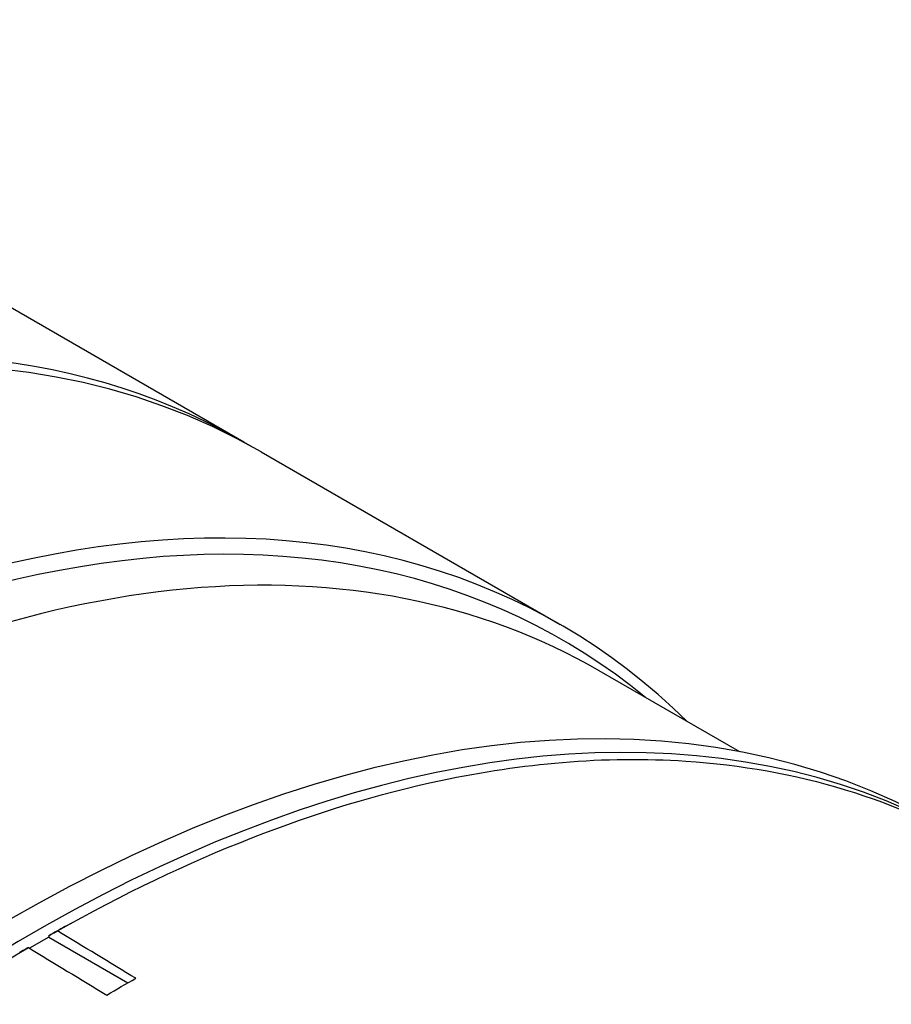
# Model space of a CAD drawing. Header units: millimetres. Extents: x 0 to 4378, y 0 to 2376.
# Tile 207 of 211: x 2669 to 2690, y 2012 to 2036. Entities that reach past the tile are written whole.
import ezdxf

# ---------------------------------------------------------------- set-up
doc = ezdxf.new("R2010")
doc.units = ezdxf.units.MM
doc.header["$LTSCALE"] = 0.2
doc.layers.add('01_Object Line', color=4, linetype='Continuous')

# ---------------------------------------------------------------- blocks, each defined once
blk = doc.blocks.new('A$C78150662')
for p, q in [((71.417, 1097.272), (89.236, 1086.985)), ((89.66, 1086.74), (96.943, 1082.535)), ((101.317, 1079.432), (97.895, 1081.408)), ((84.88, 1075.174), (85.097, 1075.294)), ((84.484, 1074.917), (84.015, 1074.646)), ((84.484, 1074.954), (84.484, 1074.917)), ((84.484, 1074.917), (86.411, 1073.804))]:
    blk.add_line(p, q)
for centre, major_axis, start_param, end_param in [((66.736, 1048.013), (22.5, 38.971), 6.273757, 9.434206), ((67.16, 1047.768), (-22.5, -38.971), 3.141593, 6.283185), ((74.443, 1043.563), (22.5, 38.971), 6.133976, 9.573988), ((74.655, 1043.441), (-22.35, -38.711), 3.046961, 6.377817), ((83.565, 1038.297), (22.7, 39.318), 0, 3.05714), ((75.645, 1042.869), (22.25, 38.538), 0, 0.774162), ((84.131, 1037.97), (-22.7, -39.318), 3.111571, 5.906923)]:
    blk.add_ellipse(centre, major_axis=major_axis, ratio=0.57735, start_param=start_param, end_param=end_param)
for points, knots in [([(84.696, 1075.07), (87.873, 1076.864), (91.026, 1078.098), (95.041, 1078.949), (96.028, 1079.096), (98.022, 1079.262), (99.026, 1079.272), (102.707, 1079.03), (105.188, 1078.276), (107.359, 1076.963)], [-15.19841, -15.19841, -15.19841, -15.19841, -13.118719, -13.118719, -12.426411, -12.426411, -11.694174, -11.694174, -9.657223, -9.657223, -9.657223, -9.657223]), ([(84.484, 1074.954), (84.519, 1074.973), (84.555, 1074.993), (84.626, 1075.032), (84.661, 1075.051), (84.696, 1075.07)], [0, 0, 0, 0, 0.02095627, 0.02095627, 0.04191254, 0.04191254, 0.04191254, 0.04191254]), ([(52.237, 1020.945), (52.237, 1020.945), (52.237, 1020.945), (52.237, 1020.945), (52.275, 1021.957), (52.348, 1022.986), (52.566, 1025.11), (52.713, 1026.206), (52.959, 1027.692), (53.025, 1028.071), (53.386, 1030.008), (53.747, 1031.588), (54.348, 1033.824), (54.532, 1034.469), (55.154, 1036.529), (55.633, 1037.946), (56.614, 1040.573), (57.103, 1041.785), (58.032, 1043.922), (58.457, 1044.849), (59.378, 1046.755), (59.874, 1047.729), (60.907, 1049.655), (61.444, 1050.608), (62, 1051.548), (63.302, 1053.75), (64.708, 1055.884), (67.363, 1059.509), (68.578, 1061.038), (71.383, 1064.294), (72.994, 1065.983), (75.745, 1068.576), (76.862, 1069.554), (79.965, 1072.068), (81.976, 1073.474), (83.989, 1074.662)], [-25.988435, -25.988435, -25.988435, -25.988435, -25.988429, -25.988429, -25.988429, -25.425165, -25.425165, -24.84193, -24.84193, -24.643305, -24.643305, -23.830256, -23.830256, -23.501785, -23.501785, -22.781546, -22.781546, -22.163507, -22.163507, -21.686579, -21.686579, -21.178558, -21.178558, -20.670536, -20.670536, -20.670536, -19.480408, -19.480408, -18.559526, -18.559526, -17.424079, -17.424079, -16.669828, -16.669828, -15.352654, -15.352654, -15.352654, -15.352654]), ([(83.989, 1074.662), (83.954, 1074.643), (83.918, 1074.623), (83.848, 1074.584), (83.812, 1074.565), (83.777, 1074.546)], [0, 0, 0, 0, 0.02095627, 0.02095627, 0.04191256, 0.04191256, 0.04191256, 0.04191256])]:
    blk.add_open_spline(points, degree=3, knots=knots)
for points in [[(84.88, 1075.174), (84.748, 1075.102), (84.616, 1075.028), (84.484, 1074.954)], [(86.605, 1073.915), (85.969, 1074.3), (85.333, 1074.685), (84.696, 1075.07)], [(83.989, 1074.662), (84.626, 1074.277), (85.262, 1073.892), (85.898, 1073.507)], [(85.898, 1073.507), (86.134, 1073.646), (86.37, 1073.782), (86.605, 1073.915)]]:
    blk.add_open_spline(points, degree=3)

msp = doc.modelspace()

# ---------------------------------------------------------------- block references
at = {"layer": '01_Object Line'}
msp.add_blockref('A$C78150662', (2584.943, 938.722), dxfattribs=at)

doc.saveas('drawing.dxf')
